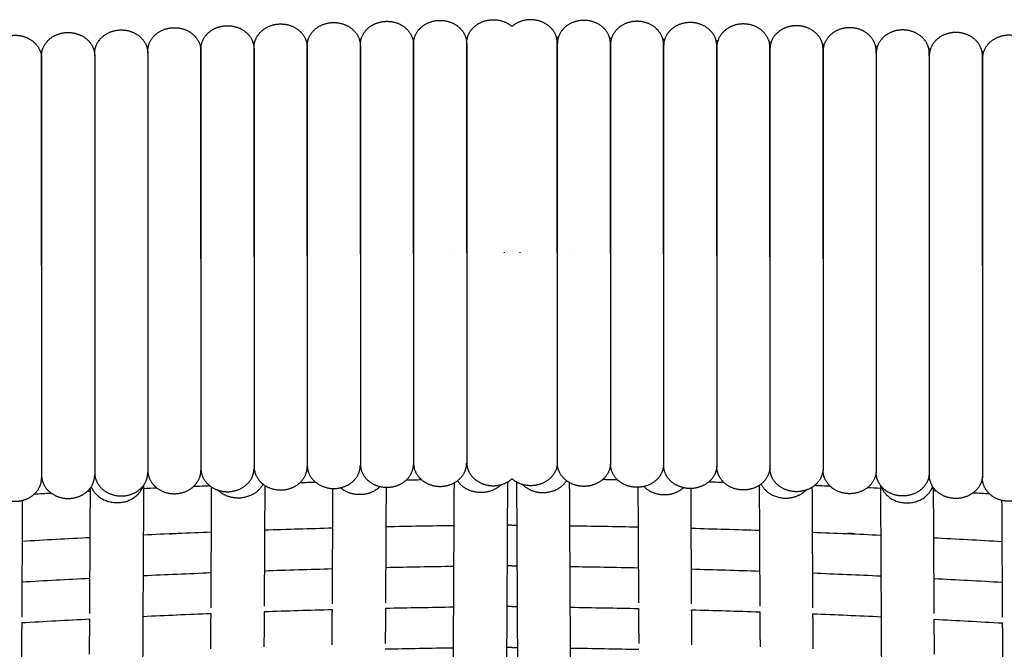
# Model space of a CAD drawing. Header units: millimetres. Extents: x -31695 to -19845, y -5614 to 7253.
# Tile 16 of 256: x -30527 to -30451, y -3958 to -3910. Entities that reach past the tile are written whole.
import ezdxf

# ---------------------------------------------------------------- set-up
doc = ezdxf.new("R2010")
doc.units = ezdxf.units.MM
doc.layers.add('2d', color=7, linetype='Continuous', true_color=0x000000)

msp = doc.modelspace()

# ---------------------------------------------------------------- linework, layer by layer
at = {"layer": '2d', "linetype": 'Continuous', "lineweight": -3}
for points, weights, knots in [([(-30492.583, -3911.425), (-30492.583, -3910.682), (-30491.984, -3910.157), (-30491.385, -3909.632), (-30490.538, -3909.632), (-30489.695, -3909.632), (-30489.097, -3910.153)], [1, 0.853553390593, 0.853553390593, 0.853553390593, 1, 0.854175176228, 0.853556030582], [0, 0, 0, 1.449747, 1.449747, 2.899495, 2.899495, 4.343087, 4.343087, 4.343087]), ([(-30485.61, -3911.425), (-30485.61, -3910.682), (-30486.209, -3910.157), (-30486.808, -3909.632), (-30487.655, -3909.632), (-30488.498, -3909.632), (-30489.097, -3910.153)], [1, 0.853553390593, 0.853553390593, 0.853553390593, 1, 0.854175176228, 0.853556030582], [0, 0, 0, 1.449747, 1.449747, 2.899495, 2.899495, 4.343087, 4.343087, 4.343087]), ([(-30517.15, -3912.039), (-30517.15, -3911.296), (-30516.551, -3910.771), (-30515.951, -3910.246), (-30515.104, -3910.246), (-30514.257, -3910.246), (-30513.658, -3910.771), (-30513.059, -3911.296), (-30513.059, -3912.039)], [1, 0.853553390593, 0.853553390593, 0.853553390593, 1, 0.853553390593, 0.853553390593, 0.853553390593, 1], [0, 0, 0, 1.449747, 1.449747, 2.899495, 2.899495, 4.349242, 4.349242, 5.79899, 5.79899, 5.79899]), ([(-30513.057, -3911.885), (-30513.057, -3911.142), (-30512.458, -3910.617), (-30511.859, -3910.092), (-30511.012, -3910.092), (-30510.165, -3910.092), (-30509.565, -3910.617), (-30508.966, -3911.142), (-30508.966, -3911.885)], [1, 0.853553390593, 0.853553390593, 0.853553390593, 1, 0.853553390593, 0.853553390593, 0.853553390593, 1], [0, 0, 0, 1.449747, 1.449747, 2.899495, 2.899495, 4.349242, 4.349242, 5.79899, 5.79899, 5.79899]), ([(-30508.964, -3911.752), (-30508.964, -3911.01), (-30508.365, -3910.484), (-30507.766, -3909.959), (-30506.918, -3909.959), (-30506.071, -3909.959), (-30505.472, -3910.484), (-30504.873, -3911.01), (-30504.873, -3911.752)], [1, 0.853553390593, 0.853553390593, 0.853553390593, 1, 0.853553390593, 0.853553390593, 0.853553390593, 1], [0, 0, 0, 1.449747, 1.449747, 2.899495, 2.899495, 4.349242, 4.349242, 5.79899, 5.79899, 5.79899]), ([(-30504.87, -3911.64), (-30504.87, -3910.897), (-30504.27, -3910.372), (-30503.671, -3909.847), (-30502.824, -3909.847), (-30501.977, -3909.847), (-30501.378, -3910.372), (-30500.779, -3910.897), (-30500.779, -3911.64)], [1, 0.853553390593, 0.853553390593, 0.853553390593, 1, 0.853553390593, 0.853553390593, 0.853553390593, 1], [0, 0, 0, 1.449747, 1.449747, 2.899495, 2.899495, 4.349242, 4.349242, 5.79899, 5.79899, 5.79899]), ([(-30500.775, -3911.548), (-30500.775, -3910.805), (-30500.176, -3910.28), (-30499.576, -3909.755), (-30498.729, -3909.755), (-30497.882, -3909.755), (-30497.283, -3910.28), (-30496.684, -3910.805), (-30496.684, -3911.548)], [1, 0.853553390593, 0.853553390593, 0.853553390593, 1, 0.853553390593, 0.853553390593, 0.853553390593, 1], [0, 0, 0, 1.449747, 1.449747, 2.899495, 2.899495, 4.349242, 4.349242, 5.79899, 5.79899, 5.79899]), ([(-30496.679, -3911.476), (-30496.679, -3910.734), (-30496.08, -3910.208), (-30495.481, -3909.683), (-30494.634, -3909.683), (-30493.787, -3909.683), (-30493.187, -3910.208), (-30492.588, -3910.734), (-30492.588, -3911.476)], [1, 0.853553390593, 0.853553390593, 0.853553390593, 1, 0.853553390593, 0.853553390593, 0.853553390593, 1], [0, 0, 0, 1.449747, 1.449747, 2.899495, 2.899495, 4.349242, 4.349242, 5.79899, 5.79899, 5.79899]), ([(-30481.514, -3911.476), (-30481.514, -3910.734), (-30482.113, -3910.208), (-30482.712, -3909.683), (-30483.56, -3909.683), (-30484.407, -3909.683), (-30485.006, -3910.208), (-30485.605, -3910.734), (-30485.605, -3911.476)], [1, 0.853553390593, 0.853553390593, 0.853553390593, 1, 0.853553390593, 0.853553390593, 0.853553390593, 1], [0, 0, 0, 1.449747, 1.449747, 2.899495, 2.899495, 4.349242, 4.349242, 5.79899, 5.79899, 5.79899]), ([(-30477.419, -3911.548), (-30477.419, -3910.805), (-30478.018, -3910.28), (-30478.617, -3909.755), (-30479.464, -3909.755), (-30480.311, -3909.755), (-30480.91, -3910.28), (-30481.51, -3910.805), (-30481.51, -3911.548)], [1, 0.853553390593, 0.853553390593, 0.853553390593, 1, 0.853553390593, 0.853553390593, 0.853553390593, 1], [0, 0, 0, 1.449747, 1.449747, 2.899495, 2.899495, 4.349242, 4.349242, 5.79899, 5.79899, 5.79899]), ([(-30473.324, -3911.64), (-30473.324, -3910.897), (-30473.923, -3910.372), (-30474.522, -3909.847), (-30475.369, -3909.847), (-30476.216, -3909.847), (-30476.816, -3910.372), (-30477.415, -3910.897), (-30477.415, -3911.64)], [1, 0.853553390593, 0.853553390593, 0.853553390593, 1, 0.853553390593, 0.853553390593, 0.853553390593, 1], [0, 0, 0, 1.449747, 1.449747, 2.899495, 2.899495, 4.349242, 4.349242, 5.79899, 5.79899, 5.79899]), ([(-30469.23, -3911.752), (-30469.23, -3911.01), (-30469.829, -3910.484), (-30470.428, -3909.959), (-30471.275, -3909.959), (-30472.122, -3909.959), (-30472.721, -3910.484), (-30473.32, -3911.01), (-30473.32, -3911.752)], [1, 0.853553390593, 0.853553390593, 0.853553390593, 1, 0.853553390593, 0.853553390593, 0.853553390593, 1], [0, 0, 0, 1.449747, 1.449747, 2.899495, 2.899495, 4.349242, 4.349242, 5.79899, 5.79899, 5.79899]), ([(-30465.136, -3911.885), (-30465.136, -3911.142), (-30465.735, -3910.617), (-30466.334, -3910.092), (-30467.182, -3910.092), (-30468.029, -3910.092), (-30468.628, -3910.617), (-30469.227, -3911.142), (-30469.227, -3911.885)], [1, 0.853553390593, 0.853553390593, 0.853553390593, 1, 0.853553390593, 0.853553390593, 0.853553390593, 1], [0, 0, 0, 1.449747, 1.449747, 2.899495, 2.899495, 4.349242, 4.349242, 5.79899, 5.79899, 5.79899]), ([(-30461.044, -3912.039), (-30461.044, -3911.296), (-30461.643, -3910.771), (-30462.242, -3910.246), (-30463.089, -3910.246), (-30463.936, -3910.246), (-30464.535, -3910.771), (-30465.135, -3911.296), (-30465.135, -3912.039)], [1, 0.853553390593, 0.853553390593, 0.853553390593, 1, 0.853553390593, 0.853553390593, 0.853553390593, 1], [0, 0, 0, 1.449747, 1.449747, 2.899495, 2.899495, 4.349242, 4.349242, 5.79899, 5.79899, 5.79899]), ([(-30529.42, -3912.621), (-30529.42, -3911.878), (-30528.821, -3911.353), (-30528.222, -3910.828), (-30527.375, -3910.828), (-30526.527, -3910.828), (-30525.928, -3911.353), (-30525.329, -3911.878), (-30525.329, -3912.621)], [1, 0.853553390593, 0.853553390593, 0.853553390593, 1, 0.853553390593, 0.853553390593, 0.853553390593, 1], [0, 0, 0, 1.449747, 1.449747, 2.899495, 2.899495, 4.349242, 4.349242, 5.79899, 5.79899, 5.79899]), ([(-30525.331, -3912.406), (-30525.331, -3911.664), (-30524.732, -3911.139), (-30524.133, -3910.614), (-30523.286, -3910.614), (-30522.439, -3910.614), (-30521.839, -3911.139), (-30521.24, -3911.664), (-30521.24, -3912.406)], [1, 0.853553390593, 0.853553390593, 0.853553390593, 1, 0.853553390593, 0.853553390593, 0.853553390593, 1], [0, 0, 0, 1.449747, 1.449747, 2.899495, 2.899495, 4.349242, 4.349242, 5.79899, 5.79899, 5.79899]), ([(-30521.241, -3912.212), (-30521.241, -3911.47), (-30520.642, -3910.944), (-30520.043, -3910.419), (-30519.196, -3910.419), (-30518.348, -3910.419), (-30517.749, -3910.944), (-30517.15, -3911.47), (-30517.15, -3912.212)], [1, 0.853553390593, 0.853553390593, 0.853553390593, 1, 0.853553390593, 0.853553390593, 0.853553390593, 1], [0, 0, 0, 1.449747, 1.449747, 2.899495, 2.899495, 4.349242, 4.349242, 5.79899, 5.79899, 5.79899]), ([(-30456.952, -3912.212), (-30456.952, -3911.47), (-30457.551, -3910.944), (-30458.15, -3910.419), (-30458.998, -3910.419), (-30459.845, -3910.419), (-30460.444, -3910.944), (-30461.043, -3911.47), (-30461.043, -3912.212)], [1, 0.853553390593, 0.853553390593, 0.853553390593, 1, 0.853553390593, 0.853553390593, 0.853553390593, 1], [0, 0, 0, 1.449747, 1.449747, 2.899495, 2.899495, 4.349242, 4.349242, 5.79899, 5.79899, 5.79899]), ([(-30452.862, -3912.406), (-30452.862, -3911.664), (-30453.461, -3911.139), (-30454.06, -3910.614), (-30454.908, -3910.614), (-30455.755, -3910.614), (-30456.354, -3911.139), (-30456.953, -3911.664), (-30456.953, -3912.406)], [1, 0.853553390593, 0.853553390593, 0.853553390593, 1, 0.853553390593, 0.853553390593, 0.853553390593, 1], [0, 0, 0, 1.449747, 1.449747, 2.899495, 2.899495, 4.349242, 4.349242, 5.79899, 5.79899, 5.79899]), ([(-30448.773, -3912.621), (-30448.773, -3911.878), (-30449.373, -3911.353), (-30449.972, -3910.828), (-30450.819, -3910.828), (-30451.666, -3910.828), (-30452.265, -3911.353), (-30452.864, -3911.878), (-30452.864, -3912.621)], [1, 0.853553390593, 0.853553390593, 0.853553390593, 1, 0.853553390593, 0.853553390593, 0.853553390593, 1], [0, 0, 0, 1.449747, 1.449747, 2.899495, 2.899495, 4.349242, 4.349242, 5.79899, 5.79899, 5.79899]), ([(-30513.057, -3928.022), (-30513.057, -3921.338), (-30513.057, -3916.611), (-30513.057, -3911.885), (-30513.057, -3911.885)], [1, 0.853553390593, 0.853553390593, 0.853553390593, 1], [0, 0, 0, 13.047727, 13.047727, 26.095454, 26.095454, 26.095454]), ([(-30508.966, -3911.885), (-30508.966, -3911.885), (-30508.966, -3916.611), (-30508.966, -3921.338), (-30508.966, -3928.022)], [1, 0.853553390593, 0.853553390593, 0.853553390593, 1], [0, 0, 0, 13.047727, 13.047727, 26.095454, 26.095454, 26.095454]), ([(-30508.964, -3927.889), (-30508.964, -3921.205), (-30508.964, -3916.479), (-30508.964, -3911.752), (-30508.964, -3911.752)], [1, 0.853553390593, 0.853553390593, 0.853553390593, 1], [0, 0, 0, 13.047727, 13.047727, 26.095454, 26.095454, 26.095454]), ([(-30504.873, -3911.752), (-30504.873, -3911.752), (-30504.873, -3916.479), (-30504.873, -3921.205), (-30504.873, -3927.889)], [1, 0.853553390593, 0.853553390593, 0.853553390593, 1], [0, 0, 0, 13.047727, 13.047727, 26.095454, 26.095454, 26.095454]), ([(-30504.87, -3927.776), (-30504.87, -3921.092), (-30504.87, -3916.366), (-30504.87, -3911.64), (-30504.87, -3911.64)], [1, 0.853553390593, 0.853553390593, 0.853553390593, 1], [0, 0, 0, 13.047727, 13.047727, 26.095454, 26.095454, 26.095454]), ([(-30500.779, -3911.64), (-30500.779, -3911.64), (-30500.779, -3916.366), (-30500.779, -3921.092), (-30500.779, -3927.776)], [1, 0.853553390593, 0.853553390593, 0.853553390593, 1], [0, 0, 0, 13.047727, 13.047727, 26.095454, 26.095454, 26.095454]), ([(-30500.775, -3927.684), (-30500.775, -3921), (-30500.775, -3916.274), (-30500.775, -3911.548), (-30500.775, -3911.548)], [1, 0.853553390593, 0.853553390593, 0.853553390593, 1], [0, 0, 0, 13.047727, 13.047727, 26.095454, 26.095454, 26.095454]), ([(-30496.684, -3911.548), (-30496.684, -3911.548), (-30496.684, -3916.274), (-30496.684, -3921), (-30496.684, -3927.684)], [1, 0.853553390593, 0.853553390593, 0.853553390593, 1], [0, 0, 0, 13.047727, 13.047727, 26.095454, 26.095454, 26.095454]), ([(-30496.679, -3927.613), (-30496.679, -3920.929), (-30496.679, -3916.202), (-30496.679, -3911.476), (-30496.679, -3911.476)], [1, 0.853553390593, 0.853553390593, 0.853553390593, 1], [0, 0, 0, 13.047727, 13.047727, 26.095454, 26.095454, 26.095454]), ([(-30492.588, -3911.476), (-30492.588, -3911.476), (-30492.588, -3916.202), (-30492.588, -3920.929), (-30492.588, -3927.613)], [1, 0.853553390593, 0.853553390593, 0.853553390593, 1], [0, 0, 0, 13.047727, 13.047727, 26.095454, 26.095454, 26.095454]), ([(-30492.583, -3927.562), (-30492.583, -3920.878), (-30492.583, -3916.151), (-30492.583, -3911.425), (-30492.583, -3911.425)], [1, 0.853553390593, 0.853553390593, 0.853553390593, 1], [0, 0, 0, 13.047727, 13.047727, 26.095454, 26.095454, 26.095454]), ([(-30485.61, -3927.562), (-30485.61, -3920.878), (-30485.61, -3916.151), (-30485.61, -3911.425), (-30485.61, -3911.425)], [1, 0.853553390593, 0.853553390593, 0.853553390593, 1], [0, 0, 0, 13.047727, 13.047727, 26.095454, 26.095454, 26.095454]), ([(-30485.605, -3911.476), (-30485.605, -3911.476), (-30485.605, -3916.202), (-30485.605, -3920.929), (-30485.605, -3927.613)], [1, 0.853553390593, 0.853553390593, 0.853553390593, 1], [0, 0, 0, 13.047727, 13.047727, 26.095454, 26.095454, 26.095454]), ([(-30481.514, -3927.613), (-30481.514, -3920.929), (-30481.514, -3916.202), (-30481.514, -3911.476), (-30481.514, -3911.476)], [1, 0.853553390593, 0.853553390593, 0.853553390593, 1], [0, 0, 0, 13.047727, 13.047727, 26.095454, 26.095454, 26.095454]), ([(-30481.51, -3911.548), (-30481.51, -3911.548), (-30481.51, -3916.274), (-30481.51, -3921), (-30481.51, -3927.684)], [1, 0.853553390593, 0.853553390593, 0.853553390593, 1], [0, 0, 0, 13.047727, 13.047727, 26.095454, 26.095454, 26.095454]), ([(-30477.419, -3927.684), (-30477.419, -3921), (-30477.419, -3916.274), (-30477.419, -3911.548), (-30477.419, -3911.548)], [1, 0.853553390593, 0.853553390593, 0.853553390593, 1], [0, 0, 0, 13.047727, 13.047727, 26.095454, 26.095454, 26.095454]), ([(-30477.415, -3911.64), (-30477.415, -3911.64), (-30477.415, -3916.366), (-30477.415, -3921.092), (-30477.415, -3927.776)], [1, 0.853553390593, 0.853553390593, 0.853553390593, 1], [0, 0, 0, 13.047727, 13.047727, 26.095454, 26.095454, 26.095454]), ([(-30473.324, -3927.776), (-30473.324, -3921.092), (-30473.324, -3916.366), (-30473.324, -3911.64), (-30473.324, -3911.64)], [1, 0.853553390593, 0.853553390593, 0.853553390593, 1], [0, 0, 0, 13.047727, 13.047727, 26.095454, 26.095454, 26.095454]), ([(-30473.32, -3911.752), (-30473.32, -3911.752), (-30473.32, -3916.479), (-30473.32, -3921.205), (-30473.32, -3927.889)], [1, 0.853553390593, 0.853553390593, 0.853553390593, 1], [0, 0, 0, 13.047727, 13.047727, 26.095454, 26.095454, 26.095454]), ([(-30469.23, -3927.889), (-30469.23, -3921.205), (-30469.23, -3916.479), (-30469.23, -3911.752), (-30469.23, -3911.752)], [1, 0.853553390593, 0.853553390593, 0.853553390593, 1], [0, 0, 0, 13.047727, 13.047727, 26.095454, 26.095454, 26.095454]), ([(-30469.227, -3911.885), (-30469.227, -3911.885), (-30469.227, -3916.611), (-30469.227, -3921.338), (-30469.227, -3928.022)], [1, 0.853553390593, 0.853553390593, 0.853553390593, 1], [0, 0, 0, 13.047727, 13.047727, 26.095454, 26.095454, 26.095454]), ([(-30465.136, -3928.022), (-30465.136, -3921.338), (-30465.136, -3916.611), (-30465.136, -3911.885), (-30465.136, -3911.885)], [1, 0.853553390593, 0.853553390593, 0.853553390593, 1], [0, 0, 0, 13.047727, 13.047727, 26.095454, 26.095454, 26.095454]), ([(-30525.331, -3928.543), (-30525.331, -3921.859), (-30525.331, -3917.133), (-30525.331, -3912.406), (-30525.331, -3912.406)], [1, 0.853553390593, 0.853553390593, 0.853553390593, 1], [0, 0, 0, 13.047727, 13.047727, 26.095454, 26.095454, 26.095454]), ([(-30525.329, -3912.621), (-30525.329, -3912.621), (-30525.329, -3917.347), (-30525.329, -3922.074), (-30525.329, -3928.758)], [1, 0.853553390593, 0.853553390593, 0.853553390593, 1], [0, 0, 0, 13.047727, 13.047727, 26.095454, 26.095454, 26.095454]), ([(-30521.24, -3912.406), (-30521.24, -3912.406), (-30521.24, -3917.133), (-30521.24, -3921.859), (-30521.24, -3928.543)], [1, 0.853553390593, 0.853553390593, 0.853553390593, 1], [0, 0, 0, 13.047727, 13.047727, 26.095454, 26.095454, 26.095454]), ([(-30517.15, -3912.212), (-30517.15, -3912.212), (-30517.15, -3916.939), (-30517.15, -3921.665), (-30517.15, -3928.349)], [1, 0.853553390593, 0.853553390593, 0.853553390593, 1], [0, 0, 0, 13.047727, 13.047727, 26.095454, 26.095454, 26.095454]), ([(-30513.059, -3912.039), (-30513.059, -3912.039), (-30513.059, -3916.765), (-30513.059, -3921.491), (-30513.059, -3928.175)], [1, 0.853553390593, 0.853553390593, 0.853553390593, 1], [0, 0, 0, 13.047727, 13.047727, 26.095454, 26.095454, 26.095454]), ([(-30465.135, -3912.039), (-30465.135, -3912.039), (-30465.135, -3916.765), (-30465.135, -3921.491), (-30465.135, -3928.175)], [1, 0.853553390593, 0.853553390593, 0.853553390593, 1], [0, 0, 0, 13.047727, 13.047727, 26.095454, 26.095454, 26.095454]), ([(-30461.043, -3912.212), (-30461.043, -3912.212), (-30461.043, -3916.939), (-30461.043, -3921.665), (-30461.043, -3928.349)], [1, 0.853553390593, 0.853553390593, 0.853553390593, 1], [0, 0, 0, 13.047727, 13.047727, 26.095454, 26.095454, 26.095454]), ([(-30456.953, -3912.406), (-30456.953, -3912.406), (-30456.953, -3917.133), (-30456.953, -3921.859), (-30456.953, -3928.543)], [1, 0.853553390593, 0.853553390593, 0.853553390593, 1], [0, 0, 0, 13.047727, 13.047727, 26.095454, 26.095454, 26.095454]), ([(-30452.864, -3912.621), (-30452.864, -3912.621), (-30452.864, -3917.347), (-30452.864, -3922.074), (-30452.864, -3928.758)], [1, 0.853553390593, 0.853553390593, 0.853553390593, 1], [0, 0, 0, 13.047727, 13.047727, 26.095454, 26.095454, 26.095454]), ([(-30452.862, -3928.543), (-30452.862, -3921.859), (-30452.862, -3917.133), (-30452.862, -3912.406), (-30452.862, -3912.406)], [1, 0.853553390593, 0.853553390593, 0.853553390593, 1], [0, 0, 0, 13.047727, 13.047727, 26.095454, 26.095454, 26.095454]), ([(-30504.87, -3927.776), (-30504.87, -3934.46), (-30504.87, -3939.187), (-30504.87, -3943.913), (-30504.87, -3943.913)], [1, 0.853553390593, 0.853553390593, 0.853553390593, 1], [0, 0, 0, 13.047727, 13.047727, 26.095454, 26.095454, 26.095454]), ([(-30500.779, -3927.776), (-30500.779, -3934.46), (-30500.779, -3939.187), (-30500.779, -3943.913), (-30500.779, -3943.913)], [1, 0.853553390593, 0.853553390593, 0.853553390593, 1], [0, 0, 0, 13.047727, 13.047727, 26.095454, 26.095454, 26.095454]), ([(-30500.775, -3927.684), (-30500.775, -3934.368), (-30500.775, -3939.095), (-30500.775, -3943.821), (-30500.775, -3943.821)], [1, 0.853553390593, 0.853553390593, 0.853553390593, 1], [0, 0, 0, 13.047727, 13.047727, 26.095454, 26.095454, 26.095454]), ([(-30496.684, -3927.684), (-30496.684, -3934.368), (-30496.684, -3939.095), (-30496.684, -3943.821), (-30496.684, -3943.821)], [1, 0.853553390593, 0.853553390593, 0.853553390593, 1], [0, 0, 0, 13.047727, 13.047727, 26.095454, 26.095454, 26.095454]), ([(-30496.679, -3927.613), (-30496.679, -3934.297), (-30496.679, -3939.023), (-30496.679, -3943.749), (-30496.679, -3943.749)], [1, 0.853553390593, 0.853553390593, 0.853553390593, 1], [0, 0, 0, 13.047727, 13.047727, 26.095454, 26.095454, 26.095454]), ([(-30492.588, -3927.613), (-30492.588, -3934.297), (-30492.588, -3939.023), (-30492.588, -3943.749), (-30492.588, -3943.749)], [1, 0.853553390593, 0.853553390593, 0.853553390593, 1], [0, 0, 0, 13.047727, 13.047727, 26.095454, 26.095454, 26.095454]), ([(-30492.583, -3927.562), (-30492.583, -3934.246), (-30492.583, -3938.972), (-30492.583, -3943.698), (-30492.583, -3943.698)], [1, 0.853553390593, 0.853553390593, 0.853553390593, 1], [0, 0, 0, 13.047727, 13.047727, 26.095454, 26.095454, 26.095454]), ([(-30485.61, -3927.562), (-30485.61, -3934.246), (-30485.61, -3938.972), (-30485.61, -3943.698), (-30485.61, -3943.698)], [1, 0.853553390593, 0.853553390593, 0.853553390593, 1], [0, 0, 0, 13.047727, 13.047727, 26.095454, 26.095454, 26.095454]), ([(-30485.605, -3927.613), (-30485.605, -3934.297), (-30485.605, -3939.023), (-30485.605, -3943.749), (-30485.605, -3943.749)], [1, 0.853553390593, 0.853553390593, 0.853553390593, 1], [0, 0, 0, 13.047727, 13.047727, 26.095454, 26.095454, 26.095454]), ([(-30481.514, -3927.613), (-30481.514, -3934.297), (-30481.514, -3939.023), (-30481.514, -3943.749), (-30481.514, -3943.749)], [1, 0.853553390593, 0.853553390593, 0.853553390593, 1], [0, 0, 0, 13.047727, 13.047727, 26.095454, 26.095454, 26.095454]), ([(-30481.51, -3927.684), (-30481.51, -3934.368), (-30481.51, -3939.095), (-30481.51, -3943.821), (-30481.51, -3943.821)], [1, 0.853553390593, 0.853553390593, 0.853553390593, 1], [0, 0, 0, 13.047727, 13.047727, 26.095454, 26.095454, 26.095454]), ([(-30477.419, -3927.684), (-30477.419, -3934.368), (-30477.419, -3939.095), (-30477.419, -3943.821), (-30477.419, -3943.821)], [1, 0.853553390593, 0.853553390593, 0.853553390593, 1], [0, 0, 0, 13.047727, 13.047727, 26.095454, 26.095454, 26.095454]), ([(-30477.415, -3927.776), (-30477.415, -3934.46), (-30477.415, -3939.187), (-30477.415, -3943.913), (-30477.415, -3943.913)], [1, 0.853553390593, 0.853553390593, 0.853553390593, 1], [0, 0, 0, 13.047727, 13.047727, 26.095454, 26.095454, 26.095454]), ([(-30473.324, -3927.776), (-30473.324, -3934.46), (-30473.324, -3939.187), (-30473.324, -3943.913), (-30473.324, -3943.913)], [1, 0.853553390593, 0.853553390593, 0.853553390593, 1], [0, 0, 0, 13.047727, 13.047727, 26.095454, 26.095454, 26.095454]), ([(-30525.331, -3928.543), (-30525.331, -3935.227), (-30525.331, -3939.953), (-30525.331, -3944.68), (-30525.331, -3944.68)], [1, 0.853553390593, 0.853553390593, 0.853553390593, 1], [0, 0, 0, 13.047727, 13.047727, 26.095454, 26.095454, 26.095454]), ([(-30521.24, -3928.543), (-30521.24, -3935.227), (-30521.24, -3939.953), (-30521.24, -3944.68), (-30521.24, -3944.68)], [1, 0.853553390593, 0.853553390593, 0.853553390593, 1], [0, 0, 0, 13.047727, 13.047727, 26.095454, 26.095454, 26.095454]), ([(-30517.15, -3928.349), (-30517.15, -3934.931), (-30517.15, -3939.585), (-30517.15, -3944.312), (-30517.15, -3944.312)], [0.995590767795, 0.853553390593, 0.853553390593, 0.853553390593, 1], [0.197922, 0.197922, 0.197922, 13.047727, 13.047727, 26.095454, 26.095454, 26.095454]), ([(-30517.15, -3928.349), (-30517.15, -3935.033), (-30517.15, -3939.759), (-30517.15, -3944.485), (-30517.15, -3944.485)], [1, 0.853553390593, 0.853553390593, 0.853553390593, 1], [0, 0, 0, 13.047727, 13.047727, 26.095454, 26.095454, 26.095454]), ([(-30513.059, -3928.175), (-30513.059, -3934.859), (-30513.059, -3939.585), (-30513.059, -3944.312), (-30513.059, -3944.312)], [1, 0.853553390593, 0.853553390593, 0.853553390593, 1], [0, 0, 0, 13.047727, 13.047727, 26.095454, 26.095454, 26.095454]), ([(-30513.057, -3928.022), (-30513.057, -3934.706), (-30513.057, -3939.432), (-30513.057, -3944.158), (-30513.057, -3944.158)], [1, 0.853553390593, 0.853553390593, 0.853553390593, 1], [0, 0, 0, 13.047727, 13.047727, 26.095454, 26.095454, 26.095454]), ([(-30508.966, -3928.022), (-30508.966, -3934.706), (-30508.966, -3939.432), (-30508.966, -3944.158), (-30508.966, -3944.158)], [1, 0.853553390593, 0.853553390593, 0.853553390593, 1], [0, 0, 0, 13.047727, 13.047727, 26.095454, 26.095454, 26.095454]), ([(-30508.964, -3927.889), (-30508.964, -3934.573), (-30508.964, -3939.299), (-30508.964, -3944.025), (-30508.964, -3944.025)], [1, 0.853553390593, 0.853553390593, 0.853553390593, 1], [0, 0, 0, 13.047727, 13.047727, 26.095454, 26.095454, 26.095454]), ([(-30504.873, -3927.889), (-30504.873, -3934.573), (-30504.873, -3939.299), (-30504.873, -3944.025), (-30504.873, -3944.025)], [1, 0.853553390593, 0.853553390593, 0.853553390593, 1], [0, 0, 0, 13.047727, 13.047727, 26.095454, 26.095454, 26.095454]), ([(-30473.32, -3927.889), (-30473.32, -3934.573), (-30473.32, -3939.299), (-30473.32, -3944.025), (-30473.32, -3944.025)], [1, 0.853553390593, 0.853553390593, 0.853553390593, 1], [0, 0, 0, 13.047727, 13.047727, 26.095454, 26.095454, 26.095454]), ([(-30469.23, -3927.889), (-30469.23, -3934.573), (-30469.23, -3939.299), (-30469.23, -3944.025), (-30469.23, -3944.025)], [1, 0.853553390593, 0.853553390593, 0.853553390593, 1], [0, 0, 0, 13.047727, 13.047727, 26.095454, 26.095454, 26.095454]), ([(-30469.227, -3928.022), (-30469.227, -3934.706), (-30469.227, -3939.432), (-30469.227, -3944.158), (-30469.227, -3944.158)], [1, 0.853553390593, 0.853553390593, 0.853553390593, 1], [0, 0, 0, 13.047727, 13.047727, 26.095454, 26.095454, 26.095454]), ([(-30465.136, -3928.022), (-30465.136, -3934.706), (-30465.136, -3939.432), (-30465.136, -3944.158), (-30465.136, -3944.158)], [1, 0.853553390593, 0.853553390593, 0.853553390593, 1], [0, 0, 0, 13.047727, 13.047727, 26.095454, 26.095454, 26.095454]), ([(-30465.135, -3928.175), (-30465.135, -3934.859), (-30465.135, -3939.585), (-30465.135, -3944.312), (-30465.135, -3944.312)], [1, 0.853553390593, 0.853553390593, 0.853553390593, 1], [0, 0, 0, 13.047727, 13.047727, 26.095454, 26.095454, 26.095454]), ([(-30461.044, -3928.349), (-30461.044, -3934.931), (-30461.044, -3939.585), (-30461.044, -3944.312), (-30461.044, -3944.312)], [0.995590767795, 0.853553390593, 0.853553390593, 0.853553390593, 1], [0.197922, 0.197922, 0.197922, 13.047727, 13.047727, 26.095454, 26.095454, 26.095454]), ([(-30461.043, -3928.349), (-30461.043, -3935.033), (-30461.043, -3939.759), (-30461.043, -3944.485), (-30461.043, -3944.485)], [1, 0.853553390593, 0.853553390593, 0.853553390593, 1], [0, 0, 0, 13.047727, 13.047727, 26.095454, 26.095454, 26.095454]), ([(-30456.953, -3928.543), (-30456.953, -3935.227), (-30456.953, -3939.953), (-30456.953, -3944.68), (-30456.953, -3944.68)], [1, 0.853553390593, 0.853553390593, 0.853553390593, 1], [0, 0, 0, 13.047727, 13.047727, 26.095454, 26.095454, 26.095454]), ([(-30452.862, -3928.543), (-30452.862, -3935.227), (-30452.862, -3939.953), (-30452.862, -3944.68), (-30452.862, -3944.68)], [1, 0.853553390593, 0.853553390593, 0.853553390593, 1], [0, 0, 0, 13.047727, 13.047727, 26.095454, 26.095454, 26.095454]), ([(-30525.329, -3928.758), (-30525.329, -3935.442), (-30525.329, -3940.168), (-30525.329, -3944.894), (-30525.329, -3944.894)], [1, 0.853553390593, 0.853553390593, 0.853553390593, 1], [0, 0, 0, 13.047727, 13.047727, 26.095454, 26.095454, 26.095454]), ([(-30452.864, -3928.758), (-30452.864, -3935.442), (-30452.864, -3940.168), (-30452.864, -3944.894), (-30452.864, -3944.894)], [1, 0.853553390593, 0.853553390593, 0.853553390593, 1], [0, 0, 0, 13.047727, 13.047727, 26.095454, 26.095454, 26.095454]), ([(-30496.679, -3943.749), (-30496.679, -3944.492), (-30496.08, -3945.017), (-30495.481, -3945.542), (-30494.634, -3945.542), (-30493.787, -3945.542), (-30493.187, -3945.017), (-30492.588, -3944.492), (-30492.588, -3943.749)], [1, 0.853553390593, 0.853553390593, 0.853553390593, 1, 0.853553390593, 0.853553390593, 0.853553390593, 1], [0, 0, 0, 1.449747, 1.449747, 2.899495, 2.899495, 4.349242, 4.349242, 5.79899, 5.79899, 5.79899]), ([(-30492.583, -3943.698), (-30492.583, -3944.441), (-30491.984, -3944.966), (-30491.385, -3945.491), (-30490.538, -3945.491), (-30489.691, -3945.491), (-30489.05, -3944.928)], [1, 0.853553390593, 0.853553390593, 0.853553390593, 1, 0.853553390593, 0.853736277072], [0, 0, 0, 1.466825, 1.466825, 2.93365, 2.93365, 4.400475, 4.400475, 4.400475]), ([(-30485.61, -3943.698), (-30485.61, -3944.441), (-30486.209, -3944.966), (-30486.808, -3945.491), (-30487.655, -3945.491), (-30488.503, -3945.491), (-30489.143, -3944.928)], [1, 0.853553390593, 0.853553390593, 0.853553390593, 1, 0.853553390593, 0.853736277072], [0, 0, 0, 1.466825, 1.466825, 2.93365, 2.93365, 4.400475, 4.400475, 4.400475]), ([(-30481.514, -3943.749), (-30481.514, -3944.492), (-30482.113, -3945.017), (-30482.712, -3945.542), (-30483.56, -3945.542), (-30484.407, -3945.542), (-30485.006, -3945.017), (-30485.605, -3944.492), (-30485.605, -3943.749)], [1, 0.853553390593, 0.853553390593, 0.853553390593, 1, 0.853553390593, 0.853553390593, 0.853553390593, 1], [0, 0, 0, 1.449747, 1.449747, 2.899495, 2.899495, 4.349242, 4.349242, 5.79899, 5.79899, 5.79899]), ([(-30521.24, -3944.532), (-30521.219, -3945.247), (-30520.642, -3945.753), (-30520.043, -3946.278), (-30519.196, -3946.278), (-30518.348, -3946.278), (-30517.749, -3945.753), (-30517.15, -3945.228), (-30517.15, -3944.485)], [0.989487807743, 0.853553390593, 0.853553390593, 0.853553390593, 1, 0.853553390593, 0.853553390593, 0.853553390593, 1], [0.053002, 0.053002, 0.053002, 1.449747, 1.449747, 2.899495, 2.899495, 4.349242, 4.349242, 5.79899, 5.79899, 5.79899]), ([(-30517.15, -3944.312), (-30517.15, -3945.054), (-30516.551, -3945.58), (-30515.951, -3946.105), (-30515.104, -3946.105), (-30514.257, -3946.105), (-30513.658, -3945.58), (-30513.059, -3945.054), (-30513.059, -3944.312)], [1, 0.853553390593, 0.853553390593, 0.853553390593, 1, 0.853553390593, 0.853553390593, 0.853553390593, 1], [0, 0, 0, 1.449747, 1.449747, 2.899495, 2.899495, 4.349242, 4.349242, 5.79899, 5.79899, 5.79899]), ([(-30513.057, -3944.158), (-30513.057, -3944.901), (-30512.458, -3945.426), (-30511.859, -3945.951), (-30511.012, -3945.951), (-30510.165, -3945.951), (-30509.565, -3945.426), (-30508.966, -3944.901), (-30508.966, -3944.158)], [1, 0.853553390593, 0.853553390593, 0.853553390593, 1, 0.853553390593, 0.853553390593, 0.853553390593, 1], [0, 0, 0, 1.449747, 1.449747, 2.899495, 2.899495, 4.349242, 4.349242, 5.79899, 5.79899, 5.79899]), ([(-30508.964, -3944.025), (-30508.964, -3944.768), (-30508.365, -3945.293), (-30507.766, -3945.818), (-30506.918, -3945.818), (-30506.071, -3945.818), (-30505.472, -3945.293), (-30504.873, -3944.768), (-30504.873, -3944.025)], [1, 0.853553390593, 0.853553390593, 0.853553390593, 1, 0.853553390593, 0.853553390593, 0.853553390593, 1], [0, 0, 0, 1.449747, 1.449747, 2.899495, 2.899495, 4.349242, 4.349242, 5.79899, 5.79899, 5.79899]), ([(-30504.87, -3943.913), (-30504.87, -3944.656), (-30504.27, -3945.181), (-30503.671, -3945.706), (-30502.824, -3945.706), (-30501.977, -3945.706), (-30501.378, -3945.181), (-30500.779, -3944.656), (-30500.779, -3943.913)], [1, 0.853553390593, 0.853553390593, 0.853553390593, 1, 0.853553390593, 0.853553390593, 0.853553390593, 1], [0, 0, 0, 1.449747, 1.449747, 2.899495, 2.899495, 4.349242, 4.349242, 5.79899, 5.79899, 5.79899]), ([(-30500.775, -3943.821), (-30500.775, -3944.564), (-30500.176, -3945.089), (-30499.576, -3945.614), (-30498.729, -3945.614), (-30497.882, -3945.614), (-30497.283, -3945.089), (-30496.684, -3944.564), (-30496.684, -3943.821)], [1, 0.853553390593, 0.853553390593, 0.853553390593, 1, 0.853553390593, 0.853553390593, 0.853553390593, 1], [0, 0, 0, 1.449747, 1.449747, 2.899495, 2.899495, 4.349242, 4.349242, 5.79899, 5.79899, 5.79899]), ([(-30477.419, -3943.821), (-30477.419, -3944.564), (-30478.018, -3945.089), (-30478.617, -3945.614), (-30479.464, -3945.614), (-30480.311, -3945.614), (-30480.91, -3945.089), (-30481.51, -3944.564), (-30481.51, -3943.821)], [1, 0.853553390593, 0.853553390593, 0.853553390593, 1, 0.853553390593, 0.853553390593, 0.853553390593, 1], [0, 0, 0, 1.449747, 1.449747, 2.899495, 2.899495, 4.349242, 4.349242, 5.79899, 5.79899, 5.79899]), ([(-30473.324, -3943.913), (-30473.324, -3944.656), (-30473.923, -3945.181), (-30474.522, -3945.706), (-30475.369, -3945.706), (-30476.216, -3945.706), (-30476.816, -3945.181), (-30477.415, -3944.656), (-30477.415, -3943.913)], [1, 0.853553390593, 0.853553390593, 0.853553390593, 1, 0.853553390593, 0.853553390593, 0.853553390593, 1], [0, 0, 0, 1.449747, 1.449747, 2.899495, 2.899495, 4.349242, 4.349242, 5.79899, 5.79899, 5.79899]), ([(-30469.23, -3944.025), (-30469.23, -3944.768), (-30469.829, -3945.293), (-30470.428, -3945.818), (-30471.275, -3945.818), (-30472.122, -3945.818), (-30472.721, -3945.293), (-30473.32, -3944.768), (-30473.32, -3944.025)], [1, 0.853553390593, 0.853553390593, 0.853553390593, 1, 0.853553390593, 0.853553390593, 0.853553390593, 1], [0, 0, 0, 1.449747, 1.449747, 2.899495, 2.899495, 4.349242, 4.349242, 5.79899, 5.79899, 5.79899]), ([(-30465.136, -3944.158), (-30465.136, -3944.901), (-30465.735, -3945.426), (-30466.334, -3945.951), (-30467.182, -3945.951), (-30468.029, -3945.951), (-30468.628, -3945.426), (-30469.227, -3944.901), (-30469.227, -3944.158)], [1, 0.853553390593, 0.853553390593, 0.853553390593, 1, 0.853553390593, 0.853553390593, 0.853553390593, 1], [0, 0, 0, 1.449747, 1.449747, 2.899495, 2.899495, 4.349242, 4.349242, 5.79899, 5.79899, 5.79899]), ([(-30461.044, -3944.312), (-30461.044, -3945.054), (-30461.643, -3945.58), (-30462.242, -3946.105), (-30463.089, -3946.105), (-30463.936, -3946.105), (-30464.535, -3945.58), (-30465.135, -3945.054), (-30465.135, -3944.312)], [1, 0.853553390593, 0.853553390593, 0.853553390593, 1, 0.853553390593, 0.853553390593, 0.853553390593, 1], [0, 0, 0, 1.449747, 1.449747, 2.899495, 2.899495, 4.349242, 4.349242, 5.79899, 5.79899, 5.79899]), ([(-30456.953, -3944.532), (-30456.974, -3945.247), (-30457.551, -3945.753), (-30458.15, -3946.278), (-30458.998, -3946.278), (-30459.845, -3946.278), (-30460.444, -3945.753), (-30461.043, -3945.228), (-30461.043, -3944.485)], [0.989487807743, 0.853553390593, 0.853553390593, 0.853553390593, 1, 0.853553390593, 0.853553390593, 0.853553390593, 1], [0.053002, 0.053002, 0.053002, 1.449747, 1.449747, 2.899495, 2.899495, 4.349242, 4.349242, 5.79899, 5.79899, 5.79899]), ([(-30529.42, -3944.894), (-30529.42, -3945.637), (-30528.821, -3946.162), (-30528.222, -3946.687), (-30527.375, -3946.687), (-30526.527, -3946.687), (-30525.928, -3946.162), (-30525.329, -3945.637), (-30525.329, -3944.894)], [1, 0.853553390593, 0.853553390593, 0.853553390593, 1, 0.853553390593, 0.853553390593, 0.853553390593, 1], [0, 0, 0, 1.449747, 1.449747, 2.899495, 2.899495, 4.349242, 4.349242, 5.79899, 5.79899, 5.79899]), ([(-30525.331, -3944.68), (-30525.331, -3945.422), (-30524.732, -3945.948), (-30524.133, -3946.473), (-30523.286, -3946.473), (-30522.439, -3946.473), (-30521.839, -3945.948), (-30521.24, -3945.422), (-30521.24, -3944.68)], [1, 0.853553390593, 0.853553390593, 0.853553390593, 1, 0.853553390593, 0.853553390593, 0.853553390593, 1], [0, 0, 0, 1.449747, 1.449747, 2.899495, 2.899495, 4.349242, 4.349242, 5.79899, 5.79899, 5.79899]), ([(-30489.922, -3945.408), (-30490.538, -3946.021), (-30491.495, -3946.017), (-30492.72, -3946.012), (-30493.294, -3945.104)], [0.855265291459, 0.837719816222, 1, 0.801168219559, 0.872292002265], [0.6723631, 0.6723631, 0.6723631, 0.8246681, 0.8246681, 1.0112779, 1.0112779, 1.0112779]), ([(-30488.272, -3945.408), (-30487.655, -3946.021), (-30486.699, -3946.017), (-30485.473, -3946.012), (-30484.9, -3945.104)], [0.855265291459, 0.837719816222, 1, 0.801168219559, 0.872292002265], [0.6723631, 0.6723631, 0.6723631, 0.8246681, 0.8246681, 1.0112779, 1.0112779, 1.0112779]), ([(-30452.862, -3944.68), (-30452.862, -3945.422), (-30453.461, -3945.948), (-30454.06, -3946.473), (-30454.908, -3946.473), (-30455.755, -3946.473), (-30456.354, -3945.948), (-30456.953, -3945.422), (-30456.953, -3944.68)], [1, 0.853553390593, 0.853553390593, 0.853553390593, 1, 0.853553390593, 0.853553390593, 0.853553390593, 1], [0, 0, 0, 1.449747, 1.449747, 2.899495, 2.899495, 4.349242, 4.349242, 5.79899, 5.79899, 5.79899]), ([(-30448.773, -3944.894), (-30448.773, -3945.637), (-30449.373, -3946.162), (-30449.972, -3946.687), (-30450.819, -3946.687), (-30451.666, -3946.687), (-30452.265, -3946.162), (-30452.864, -3945.637), (-30452.864, -3944.894)], [1, 0.853553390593, 0.853553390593, 0.853553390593, 1, 0.853553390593, 0.853553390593, 0.853553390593, 1], [0, 0, 0, 1.449747, 1.449747, 2.899495, 2.899495, 4.349242, 4.349242, 5.79899, 5.79899, 5.79899]), ([(-30517.543, -3945.542), (-30517.949, -3946.822), (-30519.529, -3946.816), (-30521.089, -3946.81), (-30521.495, -3945.546)], [0.916467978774, 0.757565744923, 1, 0.759855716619, 0.913501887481], [0.597136, 0.597136, 0.597136, 0.8246681, 0.8246681, 1.0500509, 1.0500509, 1.0500509]), ([(-30508.279, -3945.364), (-30508.795, -3946.449), (-30510.188, -3946.443), (-30511.135, -3946.439), (-30511.744, -3945.833)], [0.890592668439, 0.779903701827, 1, 0.839206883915, 0.854958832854], [0.6181009, 0.6181009, 0.6181009, 0.8246681, 0.8246681, 0.9755774, 0.9755774, 0.9755774]), ([(-30499.256, -3945.553), (-30499.873, -3946.181), (-30500.843, -3946.177), (-30501.71, -3946.173), (-30502.31, -3945.649)], [0.855703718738, 0.835807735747, 1, 0.850633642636, 0.853611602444], [0.6705685, 0.6705685, 0.6705685, 0.8246681, 0.8246681, 0.964853, 0.964853, 0.964853]), ([(-30478.937, -3945.553), (-30478.32, -3946.181), (-30477.35, -3946.177), (-30476.483, -3946.173), (-30475.883, -3945.649)], [0.855703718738, 0.835807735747, 1, 0.850633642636, 0.853611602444], [0.6705685, 0.6705685, 0.6705685, 0.8246681, 0.8246681, 0.964853, 0.964853, 0.964853]), ([(-30469.914, -3945.364), (-30469.398, -3946.449), (-30468.005, -3946.443), (-30467.059, -3946.439), (-30466.449, -3945.833)], [0.890592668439, 0.779903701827, 1, 0.839206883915, 0.854958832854], [0.6181009, 0.6181009, 0.6181009, 0.8246681, 0.8246681, 0.9755774, 0.9755774, 0.9755774]), ([(-30460.65, -3945.542), (-30460.245, -3946.822), (-30458.664, -3946.816), (-30457.104, -3946.81), (-30456.698, -3945.546)], [0.916467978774, 0.757565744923, 1, 0.759855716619, 0.913501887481], [0.597136, 0.597136, 0.597136, 0.8246681, 0.8246681, 1.0500509, 1.0500509, 1.0500509]), ([(-30515.455, -3949.2), (-30515.281, -3949.173), (-30515.104, -3949.173), (-30515.027, -3949.173), (-30514.951, -3949.178)], [0.939012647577, 0.965424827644, 1, 0.98467383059, 0.970951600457], [2.5572182, 2.5572182, 2.5572182, 2.8994949, 2.8994949, 3.0512163, 3.0512163, 3.0512163]), ([(-30462.738, -3949.2), (-30462.912, -3949.173), (-30463.089, -3949.173), (-30463.166, -3949.173), (-30463.243, -3949.178)], [0.939012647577, 0.965424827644, 1, 0.98467383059, 0.970951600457], [2.5572182, 2.5572182, 2.5572182, 2.8994949, 2.8994949, 3.0512163, 3.0512163, 3.0512163])]:
    msp.add_rational_spline(points, weights, degree=2, knots=knots, dxfattribs=at)
for points, degree in [([(-30500.856, -3911.152), (-30500.812, -3911.151), (-30500.767, -3911.15), (-30500.723, -3911.149)], 3), ([(-30496.759, -3911.066), (-30496.714, -3911.065), (-30496.669, -3911.065), (-30496.624, -3911.064)], 3), ([(-30492.661, -3911.002), (-30492.616, -3911.001), (-30492.57, -3911.001), (-30492.525, -3911)], 3), ([(-30485.533, -3911.002), (-30485.578, -3911.001), (-30485.623, -3911.001), (-30485.668, -3911)], 3), ([(-30481.434, -3911.066), (-30481.479, -3911.065), (-30481.524, -3911.065), (-30481.569, -3911.064)], 3), ([(-30477.338, -3911.152), (-30477.382, -3911.151), (-30477.426, -3911.15), (-30477.47, -3911.149)], 3), ([(-30521.324, -3911.899), (-30521.285, -3911.897), (-30521.246, -3911.895), (-30521.208, -3911.893)], 3), ([(-30517.233, -3911.707), (-30517.193, -3911.705), (-30517.153, -3911.703), (-30517.113, -3911.702)], 3), ([(-30513.141, -3911.536), (-30513.099, -3911.535), (-30513.058, -3911.533), (-30513.017, -3911.531)], 3), ([(-30509.047, -3911.387), (-30509.004, -3911.385), (-30508.962, -3911.384), (-30508.919, -3911.383)], 3), ([(-30504.952, -3911.259), (-30504.909, -3911.257), (-30504.865, -3911.256), (-30504.822, -3911.255)], 3), ([(-30473.241, -3911.259), (-30473.285, -3911.257), (-30473.328, -3911.256), (-30473.372, -3911.255)], 3), ([(-30469.146, -3911.387), (-30469.189, -3911.385), (-30469.231, -3911.384), (-30469.274, -3911.383)], 3), ([(-30465.053, -3911.536), (-30465.094, -3911.535), (-30465.135, -3911.533), (-30465.176, -3911.531)], 3), ([(-30460.961, -3911.707), (-30461.001, -3911.705), (-30461.04, -3911.703), (-30461.08, -3911.702)], 3), ([(-30456.87, -3911.899), (-30456.908, -3911.897), (-30456.947, -3911.895), (-30456.986, -3911.893)], 3), ([(-30525.413, -3912.112), (-30525.376, -3912.11), (-30525.339, -3912.108), (-30525.302, -3912.106)], 3), ([(-30452.78, -3912.112), (-30452.817, -3912.11), (-30452.855, -3912.108), (-30452.892, -3912.106)], 3), ([(-30505.418, -3945.244), (-30505.024, -3945.233), (-30504.63, -3945.221), (-30504.237, -3945.21)], 3), ([(-30497.232, -3945.043), (-30496.846, -3945.036), (-30496.46, -3945.028), (-30496.075, -3945.022)], 3), ([(-30493.74, -3984.254), (-30493.638, -3964.758), (-30493.536, -3945.262)], 2), ([(-30489.445, -3945.214), (-30489.547, -3964.742), (-30489.649, -3984.27)], 2), ([(-30488.748, -3945.214), (-30488.646, -3964.742), (-30488.545, -3984.27)], 2), ([(-30484.454, -3984.254), (-30484.555, -3964.758), (-30484.657, -3945.262)], 2), ([(-30480.961, -3945.043), (-30481.347, -3945.036), (-30481.733, -3945.028), (-30482.119, -3945.022)], 3), ([(-30472.775, -3945.244), (-30473.169, -3945.233), (-30473.563, -3945.221), (-30473.957, -3945.21)], 3), ([(-30521.796, -3945.908), (-30521.72, -3945.904), (-30521.645, -3945.9), (-30521.569, -3945.897)], 3), ([(-30521.619, -3955.314), (-30521.593, -3950.484), (-30521.568, -3945.653)], 2), ([(-30517.701, -3945.71), (-30517.669, -3945.708), (-30517.637, -3945.707), (-30517.605, -3945.705)], 3), ([(-30517.476, -3945.457), (-30517.58, -3965.263), (-30517.683, -3985.069)], 2), ([(-30517.477, -3945.699), (-30517.138, -3945.684), (-30516.799, -3945.669), (-30516.461, -3945.654)], 3), ([(-30513.606, -3945.533), (-30513.2, -3945.516), (-30512.794, -3945.5), (-30512.389, -3945.484)], 3), ([(-30512.278, -3954.894), (-30512.254, -3950.247), (-30512.23, -3945.599)], 2), ([(-30508.138, -3945.465), (-30508.162, -3950.106), (-30508.186, -3954.747)], 2), ([(-30502.933, -3954.588), (-30502.909, -3950.147), (-30502.886, -3945.705)], 2), ([(-30498.795, -3945.613), (-30498.818, -3950.052), (-30498.841, -3954.491)], 2), ([(-30479.399, -3945.613), (-30479.375, -3950.052), (-30479.352, -3954.491)], 2), ([(-30475.261, -3954.588), (-30475.284, -3950.147), (-30475.307, -3945.705)], 2), ([(-30470.055, -3945.465), (-30470.031, -3950.106), (-30470.007, -3954.747)], 2), ([(-30465.915, -3954.894), (-30465.94, -3950.247), (-30465.964, -3945.599)], 2), ([(-30464.588, -3945.533), (-30464.993, -3945.516), (-30465.399, -3945.5), (-30465.805, -3945.484)], 3), ([(-30460.716, -3945.699), (-30461.055, -3945.684), (-30461.394, -3945.669), (-30461.733, -3945.654)], 3), ([(-30460.717, -3945.457), (-30460.614, -3965.263), (-30460.51, -3985.069)], 2), ([(-30460.493, -3945.71), (-30460.524, -3945.708), (-30460.556, -3945.707), (-30460.588, -3945.705)], 3), ([(-30456.575, -3955.314), (-30456.6, -3950.484), (-30456.625, -3945.653)], 2), ([(-30456.398, -3945.908), (-30456.473, -3945.904), (-30456.549, -3945.9), (-30456.624, -3945.897)], 3), ([(-30526.814, -3946.618), (-30526.837, -3951.109), (-30526.861, -3955.599)], 2), ([(-30525.891, -3946.129), (-30525.459, -3946.104), (-30525.027, -3946.08), (-30524.596, -3946.057)], 3), ([(-30452.302, -3946.129), (-30452.734, -3946.104), (-30453.166, -3946.08), (-30453.598, -3946.057)], 3), ([(-30451.38, -3946.618), (-30451.356, -3951.109), (-30451.333, -3955.599)], 2), ([(-30512.247, -3949.068), (-30513.997, -3949.136), (-30515.747, -3949.211), (-30517.496, -3949.291)], 3), ([(-30502.902, -3948.761), (-30504.654, -3948.808), (-30506.405, -3948.861), (-30508.156, -3948.92)], 3), ([(-30493.553, -3948.567), (-30495.306, -3948.593), (-30497.058, -3948.624), (-30498.81, -3948.662)], 3), ([(-30489.097, -3948.515), (-30489.219, -3948.516), (-30489.34, -3948.517), (-30489.462, -3948.518)], 3), ([(-30489.097, -3948.515), (-30488.975, -3948.516), (-30488.853, -3948.517), (-30488.731, -3948.518)], 3), ([(-30484.64, -3948.567), (-30482.887, -3948.593), (-30481.135, -3948.624), (-30479.383, -3948.662)], 3), ([(-30475.291, -3948.761), (-30473.54, -3948.808), (-30471.788, -3948.861), (-30470.038, -3948.92)], 3), ([(-30465.946, -3949.068), (-30464.196, -3949.136), (-30462.446, -3949.211), (-30460.697, -3949.291)], 3), ([(-30521.588, -3949.49), (-30523.336, -3949.579), (-30525.083, -3949.675), (-30526.83, -3949.776)], 3), ([(-30456.605, -3949.49), (-30454.857, -3949.579), (-30453.11, -3949.675), (-30451.364, -3949.776)], 3), ([(-30502.918, -3951.899), (-30504.67, -3951.946), (-30506.421, -3951.999), (-30508.172, -3952.058)], 3), ([(-30493.569, -3951.706), (-30495.322, -3951.731), (-30497.075, -3951.763), (-30498.827, -3951.801)], 3), ([(-30489.097, -3951.653), (-30489.224, -3951.654), (-30489.351, -3951.656), (-30489.479, -3951.657)], 3), ([(-30489.097, -3951.653), (-30488.969, -3951.654), (-30488.842, -3951.656), (-30488.715, -3951.657)], 3), ([(-30484.624, -3951.706), (-30482.871, -3951.731), (-30481.119, -3951.763), (-30479.367, -3951.801)], 3), ([(-30475.275, -3951.899), (-30473.523, -3951.946), (-30471.772, -3951.999), (-30470.021, -3952.058)], 3), ([(-30521.604, -3952.629), (-30523.352, -3952.718), (-30525.1, -3952.814), (-30526.846, -3952.915)], 3), ([(-30512.263, -3952.207), (-30514.014, -3952.275), (-30515.763, -3952.35), (-30517.512, -3952.43)], 3), ([(-30465.93, -3952.207), (-30464.18, -3952.275), (-30462.43, -3952.35), (-30460.681, -3952.43)], 3), ([(-30456.589, -3952.629), (-30454.841, -3952.718), (-30453.094, -3952.814), (-30451.347, -3952.915)], 3), ([(-30502.935, -3955.038), (-30504.687, -3955.085), (-30506.438, -3955.138), (-30508.189, -3955.197)], 3), ([(-30502.949, -3957.728), (-30502.942, -3956.383), (-30502.935, -3955.038)], 2), ([(-30498.843, -3954.939), (-30498.851, -3956.284), (-30498.858, -3957.629)], 2), ([(-30493.586, -3954.844), (-30495.339, -3954.87), (-30497.091, -3954.902), (-30498.843, -3954.939)], 3), ([(-30489.097, -3954.792), (-30489.229, -3954.793), (-30489.362, -3954.794), (-30489.495, -3954.795)], 3), ([(-30489.097, -3954.792), (-30488.964, -3954.793), (-30488.831, -3954.794), (-30488.698, -3954.795)], 3), ([(-30484.607, -3954.844), (-30482.854, -3954.87), (-30481.102, -3954.902), (-30479.35, -3954.939)], 3), ([(-30479.35, -3954.939), (-30479.343, -3956.284), (-30479.336, -3957.629)], 2), ([(-30475.258, -3955.038), (-30473.507, -3955.085), (-30471.756, -3955.138), (-30470.005, -3955.197)], 3), ([(-30475.244, -3957.728), (-30475.251, -3956.383), (-30475.258, -3955.038)], 2), ([(-30521.62, -3955.768), (-30523.368, -3955.857), (-30525.116, -3955.953), (-30526.862, -3956.055)], 3), ([(-30521.635, -3958.454), (-30521.628, -3957.111), (-30521.621, -3955.768)], 2), ([(-30512.28, -3955.346), (-30514.03, -3955.414), (-30515.78, -3955.489), (-30517.529, -3955.569)], 3), ([(-30512.294, -3958.034), (-30512.287, -3956.69), (-30512.28, -3955.346)], 2), ([(-30508.189, -3955.197), (-30508.196, -3956.541), (-30508.203, -3957.885)], 2), ([(-30470.005, -3955.197), (-30469.998, -3956.541), (-30469.991, -3957.885)], 2), ([(-30465.913, -3955.346), (-30464.163, -3955.414), (-30462.413, -3955.489), (-30460.664, -3955.569)], 3), ([(-30465.899, -3958.034), (-30465.906, -3956.69), (-30465.913, -3955.346)], 2), ([(-30456.573, -3955.768), (-30454.825, -3955.857), (-30453.078, -3955.953), (-30451.331, -3956.055)], 3), ([(-30456.558, -3958.454), (-30456.565, -3957.111), (-30456.572, -3955.768)], 2), ([(-30526.863, -3956.055), (-30526.87, -3957.396), (-30526.877, -3958.738)], 2), ([(-30451.33, -3956.055), (-30451.323, -3957.396), (-30451.316, -3958.738)], 2), ([(-30493.602, -3957.983), (-30495.355, -3958.008), (-30497.108, -3958.04), (-30498.86, -3958.078)], 3), ([(-30489.097, -3957.93), (-30489.235, -3957.931), (-30489.373, -3957.932), (-30489.511, -3957.934)], 3), ([(-30489.097, -3957.93), (-30488.958, -3957.931), (-30488.82, -3957.932), (-30488.682, -3957.934)], 3), ([(-30484.591, -3957.983), (-30482.838, -3958.008), (-30481.086, -3958.04), (-30479.334, -3958.078)], 3)]:
    msp.add_open_spline(points, degree=degree, dxfattribs=at)
for points, weights in [([(-30521.241, -3912.406), (-30521.241, -3912.212), (-30521.241, -3912.212)], [0.944212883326, 0.968778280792, 1]), ([(-30517.15, -3912.212), (-30517.15, -3912.039), (-30517.15, -3912.039)], [0.946822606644, 0.970424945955, 1]), ([(-30461.044, -3912.212), (-30461.044, -3912.039), (-30461.044, -3912.039)], [0.946822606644, 0.970424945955, 1]), ([(-30456.952, -3912.406), (-30456.952, -3912.212), (-30456.952, -3912.212)], [0.944212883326, 0.968778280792, 1]), ([(-30493.802, -3927.521), (-30493.802, -3927.526), (-30493.802, -3927.531)], [1, 0.999868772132, 0.999737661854]), ([(-30493.797, -3927.521), (-30493.797, -3927.526), (-30493.797, -3927.531)], [0.999737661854, 0.999868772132, 1]), ([(-30489.706, -3927.531), (-30489.706, -3927.546), (-30489.706, -3927.562)], [1, 0.999606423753, 0.999213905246]), ([(-30489.701, -3927.531), (-30489.701, -3927.546), (-30489.701, -3927.562)], [0.999213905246, 0.999606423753, 1]), ([(-30488.492, -3927.531), (-30488.492, -3927.546), (-30488.492, -3927.562)], [0.999213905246, 0.999606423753, 1]), ([(-30488.487, -3927.531), (-30488.487, -3927.546), (-30488.487, -3927.562)], [1, 0.999606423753, 0.999213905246]), ([(-30484.396, -3927.521), (-30484.396, -3927.526), (-30484.396, -3927.531)], [0.999737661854, 0.999868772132, 1]), ([(-30484.391, -3927.521), (-30484.391, -3927.526), (-30484.391, -3927.531)], [1, 0.999868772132, 0.999737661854])]:
    msp.add_rational_spline(points, weights, degree=2, dxfattribs=at)

doc.saveas('drawing.dxf')
